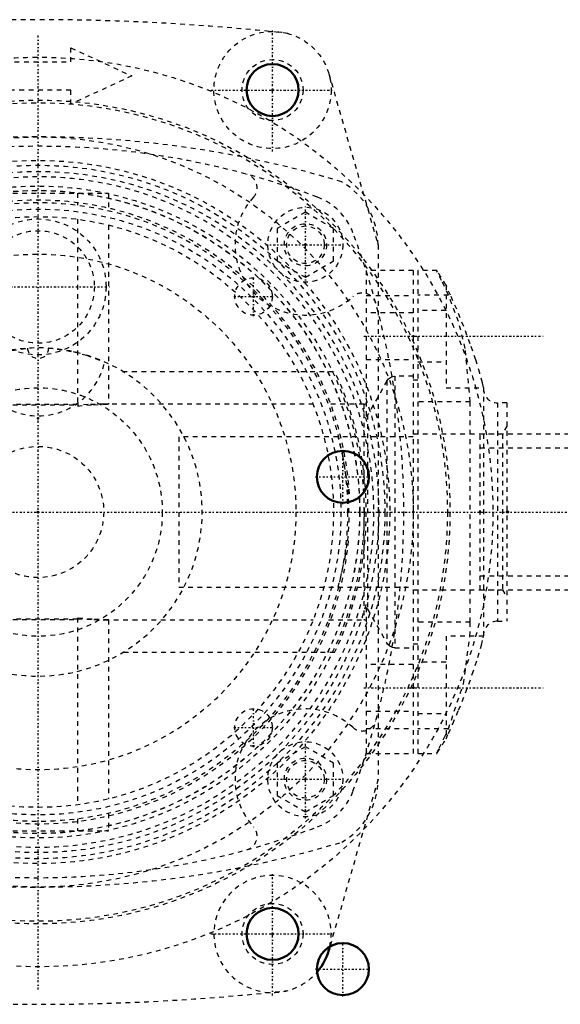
# Model space of a CAD drawing. Header units: millimetres. Extents: x -350 to 653, y -355 to 981.
# Tile 7 of 18: x -4 to 111, y 125 to 335. Entities that reach past the tile are written whole.
import ezdxf

# ---------------------------------------------------------------- set-up
doc = ezdxf.new("R2010")
doc.units = ezdxf.units.MM
doc.linetypes.add('Center', pattern=[1.5, 0.45, -0.5, 0.05, -0.5])
doc.linetypes.add('Dashed', pattern=[2, 1, -1])
for name, color, linetype, lineweight in [('2d ConnectionPoints', 7, 'Continuous', 50), ('AM_0', 7, 'Continuous', 50), ('AM_7', 7, 'Center', 25), ('AM_9', 6, 'Dashed', 25)]:
    doc.layers.add(name, color=color, linetype=linetype, lineweight=lineweight)

# ---------------------------------------------------------------- blocks, each defined once
blk = doc.blocks.new('11_Distributor_pipe_UG11145040003_1_0_in_HSVP164161451021531101300230_5')
at = {"layer": 'AM_7'}
blk.add_line((-324.75, 230), (447.75, 230), dxfattribs=at)
blk = doc.blocks.new('16_Base_plate_2_15_1UG1041586_0_in_HSVP164161451021531101300230_5')
at = {"layer": 'AM_0'}
for centre in [(50, 320), (65, 237.5), (50, 140), (65, 132.5)]:
    blk.add_circle(centre, 5.55, dxfattribs=at)
at = {"layer": 'AM_7'}
for p, q in [((65, 231.6725), (65, 243.3275)), ((59.1725, 237.5), (70.8275, 237.5)), ((65, 126.6725), (65, 138.3275)), ((59.1725, 132.5), (70.8275, 132.5))]:
    blk.add_line(p, q, dxfattribs=at)
blk = doc.blocks.new('37_Pipe_pieceUG1159619_0001_6_0_in_HSVP164161451021531101300230_5')
at = {"layer": 'AM_9'}
for p, q in [((135.25, 249), (131.25, 249)), ((135.25, 211), (135.25, 249)), ((131.25, 246.625), (94.25, 246.625)), ((94.25, 213.375), (94.25, 246.625)), ((135.25, 243.6), (94.25, 243.6)), ((94.25, 216.4), (135.25, 216.4)), ((94.25, 213.375), (131.25, 213.375)), ((131.25, 211), (135.25, 211))]:
    blk.add_line(p, q, dxfattribs=at)
blk = doc.blocks.new('99_WASHER1_3618060046_A0_11_0_in_HSVP164161451021531101300230_5')
at = {"layer": 'AM_7'}
for p, q in [((50, 306.875), (50, 333.125)), ((36.875, 320), (63.125, 320))]:
    blk.add_line(p, q, dxfattribs=at)
at = {"layer": 'AM_9'}
for radius in [12.5, 6.5]:
    blk.add_circle((50, 320), radius, dxfattribs=at)
blk = doc.blocks.new('100_WASHER1_3618060046_A0_12_0_in_HSVP164161451021531101300230_5')
at = {"layer": 'AM_0'}
blk.add_arc((50, 140), 12.5, 319.37219, 347.49771, dxfattribs=at)
at = {"layer": 'AM_7'}
for p, q in [((50, 126.875), (50, 153.125)), ((36.875, 140), (63.125, 140))]:
    blk.add_line(p, q, dxfattribs=at)
at = {"layer": 'AM_9'}
blk.add_circle((50, 140), 6.5, dxfattribs=at)
blk.add_arc((50, 140), 12.5, 347.49771, 319.37219, dxfattribs=at)
blk = doc.blocks.new('101_Stud_431251_9_0_in_HSVP164161451021531101300230_5')
at = {"layer": 'AM_7'}
for p, q in [((57, 278.6), (57, 295.4)), ((48.6, 287), (65.4, 287))]:
    blk.add_line(p, q, dxfattribs=at)
at = {"layer": 'AM_9'}
for p, q in [((57, 293.93), (51, 290.46)), ((63, 290.46), (57, 293.93)), ((51, 290.46), (51, 283.54)), ((63, 283.54), (63, 290.46)), ((51, 283.54), (57, 280.07)), ((57, 280.07), (63, 283.54))]:
    blk.add_line(p, q, dxfattribs=at)
blk.add_circle((57, 287), 8, dxfattribs=at)
blk = doc.blocks.new('104_Stud_431251_12_0_in_HSVP164161451021531101300230_5')
at = {"layer": 'AM_7'}
for p, q in [((57, 164.6), (57, 181.4)), ((48.6, 173), (65.4, 173))]:
    blk.add_line(p, q, dxfattribs=at)
at = {"layer": 'AM_9'}
for p, q in [((57, 179.93), (51, 176.46)), ((63, 176.46), (57, 179.93)), ((51, 176.46), (51, 169.54)), ((63, 169.54), (63, 176.46)), ((51, 169.54), (57, 166.07)), ((57, 166.07), (63, 169.54))]:
    blk.add_line(p, q, dxfattribs=at)
blk.add_circle((57, 173), 8, dxfattribs=at)
blk = doc.blocks.new('105_2463618060046G3_0_in_HSVP164161451021531101300230_5')
at = {"layer": 'AM_0'}
for p, q in [((-62.01, 136.54), (-62.23, 137.31)), ((62.23, 137.31), (62.01, 136.54))]:
    blk.add_line(p, q, dxfattribs=at)
at = {"layer": 'AM_9'}
for p, q in [((7, 326), (7, 329)), ((7, 329), (20, 323)), ((-15, 326), (7, 326)), ((-15, 320), (-15, 326)), ((-72.5, 287), (-62.01, 323.46)), ((62.01, 323.46), (72.5, 287)), ((20, 323), (7, 317)), ((7, 320), (-15, 320)), ((7, 317), (7, 320)), ((-72.5, 173), (-72.5, 287)), ((72.5, 287), (72.5, 173)), ((-62.23, 137.31), (-72.5, 173)), ((72.5, 173), (62.23, 137.31))]:
    blk.add_line(p, q, dxfattribs=at)
for centre in [(-57, 287), (57, 287), (-57, 173), (57, 173)]:
    blk.add_circle(centre, 4, dxfattribs=at)
for centre, radius, start, end in [((0, -150.75), 485.75, 83.7081, 96.2919), ((0, 86.32), 223.68, 73.1737, 106.8263), ((-57, 287), 15.5, 120, 180), ((57, 287), 15.5, 360, 60), ((-57, 173), 15.5, 180, 240), ((57, 173), 15.5, 300, 360), ((0, 373.68), 223.68, 253.1737, 286.8263), ((0, 610.75), 485.75, 263.7081, 276.2919)]:
    blk.add_arc(centre, radius, start, end, dxfattribs=at)
blk = doc.blocks.new('111_2b6avr1v09tl7za11dvydxfbh________0_in_HSVP164161451021531101300230_5')
at = {"layer": 'AM_7'}
for p, q in [((0, 128.15), (0, 331.85)), ((-45.96, 271.76), (-45.96, 280.16)), ((45.96, 271.76), (45.96, 280.16)), ((-50.16, 275.96), (-41.76, 275.96)), ((41.76, 275.96), (50.16, 275.96)), ((-45.96, 179.84), (-45.96, 188.24)), ((45.96, 179.84), (45.96, 188.24)), ((-50.16, 184.04), (-41.76, 184.04)), ((41.76, 184.04), (50.16, 184.04))]:
    blk.add_line(p, q, dxfattribs=at)
at = {"layer": 'AM_9'}
for p, q in [((-108, 311.38), (-108, 314.5)), ((-99.5, 314.5), (-108, 314.5)), ((-99.5, 145.5), (-99.5, 314.5)), ((-99.5, 312.24), (-108, 312.24)), ((-108, 299.82), (-108, 310.49)), ((-99.5, 309.9), (-108, 309.9)), ((-99.5, 306.8), (-108, 306.8)), ((-108, 305.1), (-99.5, 305.1)), ((-108, 288.26), (-108, 298.93)), ((-108, 276.69), (-108, 287.37)), ((-99.5, 281.83), (-108, 281.83)), ((-108, 265.13), (-108, 275.81)), ((-108, 253.57), (-108, 264.24)), ((-108, 242.01), (-108, 252.68)), ((-95.09, 249.24), (-99.5, 249.55)), ((-108, 230.44), (-108, 241.12)), ((-108, 218.88), (-108, 229.56)), ((-108, 207.32), (-108, 217.99)), ((-99.5, 210.45), (-95.11, 210.76)), ((-108, 195.76), (-108, 206.43)), ((-108, 184.19), (-108, 194.87)), ((-108, 172.63), (-108, 183.31)), ((-99.5, 178.17), (-108, 178.17)), ((-108, 161.07), (-108, 171.74)), ((-108, 149.51), (-108, 160.18)), ((-99.5, 154.9), (-108, 154.9)), ((-99.5, 153.2), (-108, 153.2)), ((-108, 150.1), (-99.5, 150.1)), ((-108, 145.5), (-108, 148.62)), ((-99.5, 147.76), (-108, 147.76)), ((-99.5, 145.5), (-108, 145.5))]:
    blk.add_line(p, q, dxfattribs=at)
for centre, radius in [((0, 230), 97), ((0, 230), 87.85), ((0, 230), 87.3), ((-45.96, 275.96), 4), ((45.96, 275.96), 4), ((0, 230), 14), ((-45.96, 184.04), 4), ((45.96, 184.04), 4)]:
    blk.add_circle(centre, radius, dxfattribs=at)
blk = doc.blocks.new('112_Motorstool2_4_6130STC_130_3_0_in_HSVP164161451021531101300230_5')
at = {"layer": 'AM_7'}
blk.add_line((-15.22, 278), (15.22, 278), dxfattribs=at)
at = {"layer": 'AM_9'}
for p, q in [((-63.25, 260), (-18.03, 260)), ((18.03, 260), (63.25, 260)), ((-18.03, 200), (-63.25, 200)), ((63.25, 200), (18.03, 200))]:
    blk.add_line(p, q, dxfattribs=at)
for points in [[(-14.19, 262), (-11.48, 263.06), (-7.56, 264.17), (-2.25, 264.93)], [(2.25, 264.93), (4.1, 264.76), (7.45, 264.2), (10.33, 263.44), (14.19, 262)]]:
    blk.add_lwpolyline(points, dxfattribs=at)
for centre, radius in [((0, 230), 80), ((0, 278), 14.5), ((-57, 287), 4.5), ((0, 278), 12), ((57, 287), 4.5), ((0, 230), 55), ((0, 230), 26.5), ((-57, 173), 4.5), ((57, 173), 4.5)]:
    blk.add_circle(centre, radius, dxfattribs=at)
for centre, radius, start, end in [((0, 139), 169, 69.3607, 110.6393), ((-43.71, 299.14), 3, 105.2673, 222.4175), ((43.71, 299.14), 3, 317.5825, 74.7327), ((-54.99, 284.99), 13, 110.6393, 159.3607), ((-57, 287), 15, 227.5825, 42.4175), ((57, 287), 15, 137.5825, 312.4175), ((54.99, 284.99), 13, 20.6393, 69.3607), ((91, 230), 169, 159.3607, 200.6393), ((-91, 230), 169, 339.3607, 20.6393), ((-69.14, 273.71), 3, 47.5825, 164.7327), ((69.14, 273.71), 3, 15.2673, 132.4175), ((0, 230), 35, 75.0316, 105.6974), ((0, 265), 2.25, 181.842, 358.158), ((0, 230), 35, 107.0286, 74.3212), ((0, 265), 14.5, 191.955, 348.045), ((0, 230), 70, 154.6231, 205.3769), ((0, 230), 70, 334.6231, 25.3769), ((-57, 173), 15, 317.5825, 132.4175), ((57, 173), 15, 47.5825, 222.4175), ((-69.14, 186.29), 3, 195.2673, 312.4175), ((69.14, 186.29), 3, 227.5825, 344.7327), ((-54.99, 175.01), 13, 200.6393, 249.3607), ((54.99, 175.01), 13, 290.6393, 339.3607), ((0, 321), 169, 249.3607, 290.6393), ((-43.71, 160.86), 3, 137.5825, 254.7327), ((43.71, 160.86), 3, 285.2673, 42.4175)]:
    blk.add_arc(centre, radius, start, end, dxfattribs=at)
blk = doc.blocks.new('113_Movitec_B_Pump_Mantal_137_2354_3_0_in_HSVP164161451021531101300230_5')
at = {"layer": 'AM_9'}
for radius in [68.6, 64.6]:
    blk.add_circle((0, 230), radius, dxfattribs=at)
blk = doc.blocks.new('115_Oval_flangeG_1___33_25_6_0_in_HSVP164161451021531101300230_5')
at = {"layer": 'AM_7'}
for p, q in [((69.5, 267.5), (108, 267.5)), ((69.5, 192.5), (108, 192.5))]:
    blk.add_line(p, q, dxfattribs=at)
at = {"layer": 'AM_9'}
for p, q in [((85.08, 281.5), (81, 281.5)), ((81, 281.5), (81, 178.5)), ((87, 278.39), (87, 256.5)), ((87.5, 276.27), (81, 276.27)), ((87, 273), (81, 273)), ((81, 262), (87, 262)), ((81, 258.12), (80, 258.12)), ((87, 256.5), (95, 256.5)), ((95, 256.57), (95, 203.43)), ((92.17, 253.5), (81, 253.5)), ((92.17, 206.5), (92.17, 253.5)), ((100, 253.28), (98, 253.28)), ((98, 253.28), (98, 206.72)), ((100, 253.28), (100, 206.72)), ((100, 248.29), (99.04, 246.62)), ((99.04, 246.62), (80, 246.62)), ((99.04, 246.62), (99.04, 213.38)), ((80, 213.38), (99.04, 213.38)), ((99.04, 213.38), (100, 211.71)), ((92.17, 206.5), (81, 206.5)), ((98, 206.72), (100, 206.72)), ((80, 201.88), (81, 201.88)), ((95, 203.5), (87, 203.5)), ((87, 203.5), (87, 181.61)), ((87, 198), (81, 198)), ((81, 187), (87, 187)), ((87.5, 183.73), (81, 183.73)), ((81, 178.5), (85.08, 178.5))]:
    blk.add_line(p, q, dxfattribs=at)
for points in [[(87.5, 276.27), (86.06, 279.34), (85.17, 281.16), (85, 281.5)], [(95, 256.57), (94.76, 257.56), (94.21, 259.59), (93.35, 262.43), (92.18, 265.84), (90.77, 269.58), (89.28, 273.23), (87.97, 276.22), (87.16, 278.01), (87, 278.35)], [(92.17, 253.5), (91.1, 264.89), (89.66, 270.62), (87.5, 276.27)], [(87.5, 183.73), (90.73, 193.36), (92.1, 203.5), (92.17, 206.5)], [(87, 181.65), (87.52, 182.77), (88.44, 184.83), (89.69, 187.75), (91.16, 191.41), (92.61, 195.38), (93.79, 198.97), (94.55, 201.63), (94.93, 203.15), (95, 203.43)], [(85, 178.5), (85.04, 178.57), (85.55, 179.61), (86.61, 181.81), (87.5, 183.73)]]:
    blk.add_lwpolyline(points, dxfattribs=at)
for centre, radius, start, end in [((34.02, 246.57), 61.8, 30.9867, 34.2625), ((98, 256.27), 3, 180, 270), ((98, 203.72), 3, 90, 180), ((34.02, 213.43), 61.8, 325.744, 329.0133)]:
    blk.add_arc(centre, radius, start, end, dxfattribs=at)
blk = doc.blocks.new('116_PUMP_CASING__103618060030_O_3_0_in_HSVP164161451021531101300230_5')
at = {"layer": 'AM_9'}
for p, q in [((-11.4, 298), (15, 298)), ((-11.4, 298), (-11.4, 295.01)), ((8.4, 298), (8.4, 295.46)), ((15, 298), (15, 294.27)), ((-11.4, 291.96), (-11.4, 252.87)), ((8.4, 292.44), (8.4, 252.6)), ((15, 291.19), (15, 252.99)), ((-70, 281.5), (-80, 281.5)), ((-80, 281.5), (-80, 178.5)), ((-70, 281.5), (-70, 250.39)), ((80, 281.5), (70, 281.5)), ((70, 281.5), (70, 250.39)), ((80, 281.5), (80, 178.5)), ((-70, 276.16), (-80, 276.16)), ((70, 276.16), (80, 276.16)), ((-70, 272.5), (-80, 272.5)), ((80, 272.5), (70, 272.5)), ((-80, 262.5), (-70, 262.5)), ((70, 262.5), (80, 262.5)), ((-80, 258.98), (-76.11, 258.98)), ((-76.11, 258.98), (-76.11, 201.02)), ((76.11, 258.98), (76.11, 201.02)), ((80, 258.98), (76.11, 258.98)), ((-74.41, 257.98), (-70.29, 250.73)), ((-74.41, 257.98), (-74.41, 202.02)), ((74.41, 257.98), (70.29, 250.73)), ((74.41, 257.98), (74.41, 202.02)), ((-61.97, 253), (-69.45, 253)), ((-69.45, 253), (-69.45, 207)), ((-11.4, 253), (-58.77, 253)), ((8.4, 252.95), (-11.4, 252.95)), ((-11.4, 252.87), (8.4, 252.87)), ((15, 252.99), (14.17, 253)), ((58.77, 253), (14.17, 253)), ((69.45, 253), (61.88, 253)), ((69.45, 253), (69.45, 207)), ((-70.29, 250.73), (-70.29, 209.27)), ((70.29, 250.73), (70.29, 209.27)), ((-30, 246), (-80, 246)), ((-30, 246), (-30, 214)), ((80, 246), (30, 246)), ((30, 246), (30, 214)), ((-80, 214), (-30, 214)), ((30, 214), (80, 214)), ((-70.29, 209.27), (-74.41, 202.02)), ((-70, 209.61), (-70, 178.5)), ((70, 209.61), (70, 178.5)), ((70.29, 209.27), (74.41, 202.02)), ((-69.45, 207), (-61.88, 207)), ((-58.65, 207), (-11.4, 207)), ((-11.4, 207.13), (-11.4, 168.04)), ((8.4, 207.13), (-11.4, 207.13)), ((-11.4, 207.05), (8.4, 207.05)), ((8.4, 207.4), (8.4, 167.56)), ((14.17, 207), (15, 207.01)), ((14.17, 207), (58.65, 207)), ((15, 207.01), (15, 168.81)), ((61.97, 207), (69.45, 207)), ((-76.11, 201.02), (-80, 201.02)), ((76.11, 201.02), (80, 201.02)), ((-70, 197.5), (-80, 197.5)), ((80, 197.5), (70, 197.5)), ((-80, 187.5), (-70, 187.5)), ((70, 187.5), (80, 187.5)), ((-70, 183.84), (-80, 183.84)), ((70, 183.84), (80, 183.84)), ((-80, 178.5), (-70, 178.5)), ((70, 178.5), (80, 178.5)), ((-11.4, 164.99), (-11.4, 162)), ((8.4, 164.54), (8.4, 162)), ((15, 165.73), (15, 162)), ((-11.4, 162), (15, 162))]:
    blk.add_line(p, q, dxfattribs=at)
for points in [[(-74.41, 257.98), (-74.75, 258.42), (-75.35, 258.82), (-76, 258.98), (-76.11, 258.98)], [(74.41, 257.98), (74.75, 258.42), (75.35, 258.82), (76, 258.98), (76.11, 258.98)], [(14.17, 253), (10.7, 252.91), (8.4, 252.76)], [(8.4, 252.6), (11.84, 252.88), (15, 252.99)], [(-70.29, 250.73), (-70.2, 250.59), (-70, 250.39)], [(70.29, 250.73), (70.2, 250.59), (70, 250.39)], [(-64.02, 246.06), (-65.47, 239.72), (-66.04, 236.12), (-66.38, 232.19), (-66.16, 224.85), (-65.09, 218.4), (-64.02, 213.94)], [(64.02, 213.94), (65.47, 220.28), (66.04, 223.88), (66.38, 227.81), (66.16, 235.15), (65.09, 241.6), (64.02, 246.06)], [(-70, 209.61), (-70.17, 209.45), (-70.29, 209.27)], [(70, 209.61), (70.17, 209.45), (70.29, 209.27)], [(15, 207.01), (11.53, 207.13), (8.4, 207.4)], [(8.4, 207.24), (11.86, 207.04), (14.17, 207)], [(-76.11, 201.02), (-75.93, 201.03), (-75.6, 201.09), (-75, 201.38), (-74.53, 201.84), (-74.41, 202.02)], [(76.11, 201.02), (75.93, 201.03), (75.6, 201.09), (75, 201.38), (74.53, 201.84), (74.41, 202.02)]]:
    blk.add_lwpolyline(points, dxfattribs=at)
for radius in [75, 73.96, 72.65, 71.55, 69.53, 68.6, 68.58, 66, 63]:
    blk.add_circle((0, 230), radius, dxfattribs=at)
for centre, radius, start, end in [((0, 230), 66.5, 3.3169, 174.045), ((-69.45, 254), 1, 236.3411, 270), ((69.45, 254), 1, 270, 303.6589), ((0, 230), 66.5, 181.5243, 354.9835), ((-69.45, 206), 1, 90, 123.6589), ((69.45, 206), 1, 56.3411, 90)]:
    blk.add_arc(centre, radius, start, end, dxfattribs=at)

msp = doc.modelspace()

# ---------------------------------------------------------------- linework, layer by layer
at = {"layer": '2d ConnectionPoints'}
for p in [(50, 320), (50, 320), (57, 287), (57, 287), (57, 287), (57, 287), (45.96, 275.96), (80, 267.5), (0, 250), (0, 230), (0, 230), (0, 230), (0, 230), (0, 230), (0, 230), (0, 230), (0, 230), (0, 230), (0, 230), (80, 230), (80, 230), (80, 230), (80, 230), (94.25, 230), (100, 230), (100, 230), (100, 230), (100.25, 230), (80, 192.5), (57, 173), (57, 173), (57, 173), (50, 140), (50, 140)]:
    msp.add_point(p, dxfattribs=at)

# ---------------------------------------------------------------- block references
for name in ['11_Distributor_pipe_UG11145040003_1_0_in_HSVP164161451021531101300230_5', '16_Base_plate_2_15_1UG1041586_0_in_HSVP164161451021531101300230_5', '105_2463618060046G3_0_in_HSVP164161451021531101300230_5', '111_2b6avr1v09tl7za11dvydxfbh________0_in_HSVP164161451021531101300230_5', '99_WASHER1_3618060046_A0_11_0_in_HSVP164161451021531101300230_5', '112_Motorstool2_4_6130STC_130_3_0_in_HSVP164161451021531101300230_5', '116_PUMP_CASING__103618060030_O_3_0_in_HSVP164161451021531101300230_5', '113_Movitec_B_Pump_Mantal_137_2354_3_0_in_HSVP164161451021531101300230_5', '101_Stud_431251_9_0_in_HSVP164161451021531101300230_5', '115_Oval_flangeG_1___33_25_6_0_in_HSVP164161451021531101300230_5', '37_Pipe_pieceUG1159619_0001_6_0_in_HSVP164161451021531101300230_5', '104_Stud_431251_12_0_in_HSVP164161451021531101300230_5', '100_WASHER1_3618060046_A0_12_0_in_HSVP164161451021531101300230_5']:
    msp.add_blockref(name, (0, 0))

doc.saveas('drawing.dxf')
